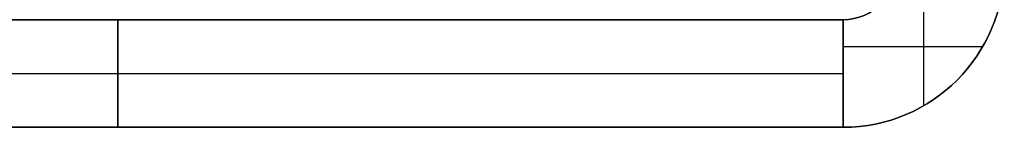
# Model space of a CAD drawing. Header units: millimetres. Extents: x -175 to 175, y -101 to 102.
# Tile 6 of 133: x -160.33 to -142, y -39.5 to -37.5. Entities that reach past the tile are written whole.
import ezdxf

# ---------------------------------------------------------------- set-up
doc = ezdxf.new("R2010")
doc.units = ezdxf.units.MM
doc.layers.add('Livello 01', color=7, linetype='Continuous')

msp = doc.modelspace()

# ---------------------------------------------------------------- linework, layer by layer
at = {"layer": 'Livello 01', "color": 254, "true_color": 0xcad1ee}
for p, q in [((-143.5, -39.098, -283.5), (-143.5, -36.5, -283.5)), ((-143.5, -39.098, 62.5), (-143.5, -36.5, 62.5)), ((-145, -37.5, -110.5), (-172, -37.5, -110.5)), ((-172, -37.5, 63.5), (-145, -37.5, 63.5)), ((-158.5, -39.5, 62.5), (-158.5, -37.5, 62.5)), ((-158.5, -37.5, -283.5), (-158.5, -39.5, -283.5)), ((-158.5, -37.5, -283.5), (-158.5, -37.5, 62.5)), ((-158.5, -37.5, 62.5), (-158.5, -37.5, 64.5)), ((-145, -38, -283.5), (-142.402, -38, -283.5)), ((-145, -38, 62.5), (-142.402, -38, 62.5)), ((-172, -38.5, 62.5), (-145, -38.5, 62.5)), ((-172, -38.5, -283.5), (-145, -38.5, -283.5)), ((-145, -39.5, -110.5), (-172, -39.5, -110.5)), ((-158.5, -39.5, -283.5), (-158.5, -39.5, 62.5))]:
    msp.add_line(p, q, dxfattribs=at)
at = {"layer": 'Livello 01', "color": 254, "true_color": 0xcad1ee, "extrusion": (0, 0, -1)}
for centre, radius in [((145, -36.5, -62.5), 3), ((145, -36.5, 283.5), 3), ((145, -36.5, -64.5), 1), ((145, -36.5, -62.5), 1)]:
    msp.add_arc(centre, radius, 180, 270, dxfattribs=at)
at = {"layer": 'Livello 01', "color": 254, "true_color": 0xcad1ee}
for centre, radius in [((-145, -36.5, -283.5), 1), ((-145, -36.5, 62.5), 1), ((-145, -36.5, -110.5), 3), ((-145, -36.5, 63.5), 1)]:
    msp.add_arc(centre, radius, 270, 0, dxfattribs=at)
for points in [[(-172, -37.5, 62.5), (-145, -37.5, 62.5)], [(-145, -37.5, -283.5), (-172, -37.5, -283.5)], [(-145, -37.5, 64.5), (-172, -37.5, 64.5)], [(-145, -37.5, 62.5), (-172, -37.5, 62.5)], [(-172, -37.5, -285.5), (-145, -37.5, -285.5)], [(-172, -37.5, -283.5), (-145, -37.5, -283.5)], [(-145, -37.5, 62.5), (-145, -39.5, 62.5)], [(-145, -39.5, -283.5), (-145, -37.5, -283.5)], [(-145, -37.5, 62.5), (-145, -37.5, -283.5)], [(-145, -37.5, 64.5), (-145, -37.5, 62.5)], [(-145, -37.5, -283.5), (-145, -37.5, -285.5)], [(-145, -39.5, 62.5), (-172, -39.5, 62.5)], [(-172, -39.5, -283.5), (-145, -39.5, -283.5)], [(-145, -39.5, 62.5), (-145, -39.5, -283.5)]]:
    msp.add_open_spline(points, degree=1, dxfattribs=at)

doc.saveas('drawing.dxf')
